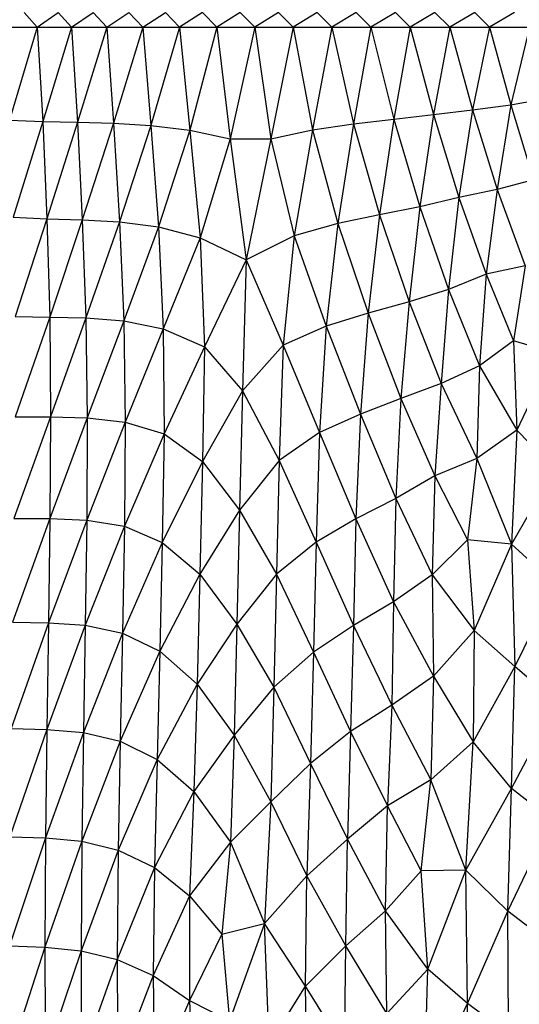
# Model space of a CAD drawing. Header units: millimetres. Extents: x -213 to 187, y -209 to 424.
# Tile 15 of 26: x -69 to -14, y -27 to 81. Entities that reach past the tile are written whole.
import ezdxf

# ---------------------------------------------------------------- set-up
doc = ezdxf.new("R2010")
doc.units = ezdxf.units.MM

msp = doc.modelspace()

# ---------------------------------------------------------------- linework, layer by layer
at = {"color": 7, "linetype": 'Continuous', "lineweight": 25}
for p, q in [((-67.36, 80.57), (-68.79, 82.2)), ((-67.36, 80.57), (-65.02, 82.2)), ((-63.56, 80.57), (-65.02, 82.2)), ((-63.56, 80.57), (-61.18, 82.2)), ((-59.68, 80.57), (-61.18, 82.2)), ((-59.68, 80.57), (-57.23, 82.2)), ((-55.7, 80.57), (-57.23, 82.2)), ((-55.7, 80.57), (-53.21, 82.2)), ((-51.66, 80.57), (-53.21, 82.2)), ((-49.12, 82.2), (-51.66, 80.57)), ((-49.12, 82.2), (-47.54, 80.57)), ((-44.96, 82.2), (-47.54, 80.57)), ((-44.96, 82.2), (-43.36, 80.57)), ((-40.75, 82.2), (-43.36, 80.57)), ((-40.75, 82.2), (-39.14, 80.57)), ((-36.49, 82.2), (-39.14, 80.57)), ((-36.49, 82.2), (-34.87, 80.57)), ((-32.19, 82.2), (-34.87, 80.57)), ((-32.19, 82.2), (-30.55, 80.57)), ((-27.85, 82.2), (-30.55, 80.57)), ((-27.85, 82.2), (-26.21, 80.57)), ((-23.49, 82.2), (-26.21, 80.57)), ((-23.49, 82.2), (-21.85, 80.57)), ((-19.11, 82.2), (-21.85, 80.57)), ((-19.11, 82.2), (-17.47, 80.57)), ((-14.72, 82.2), (-17.47, 80.57)), ((-116.76, 80.57), (88.38, 80.57)), ((-67.36, 80.57), (-70.39, 70.32)), ((-67.36, 80.57), (-66.71, 70.17)), ((-63.56, 80.57), (-66.71, 70.17)), ((-63.56, 80.57), (-62.89, 70.08)), ((-59.68, 80.57), (-62.89, 70.08)), ((-59.68, 80.57), (-58.92, 69.98)), ((-55.7, 80.57), (-58.92, 69.98)), ((-55.7, 80.57), (-54.8, 69.74)), ((-51.66, 80.57), (-54.8, 69.74)), ((-51.66, 80.57), (-50.51, 69.22)), ((-47.54, 80.57), (-50.51, 69.22)), ((-47.54, 80.57), (-46.07, 68.27)), ((-43.36, 80.57), (-46.07, 68.27)), ((-43.36, 80.57), (-41.59, 68.26)), ((-39.14, 80.57), (-41.59, 68.26)), ((-39.14, 80.57), (-36.99, 69.23)), ((-34.87, 80.57), (-36.99, 69.23)), ((-34.87, 80.57), (-32.46, 69.9)), ((-30.55, 80.57), (-32.46, 69.9)), ((-30.55, 80.57), (-28.02, 70.43)), ((-26.21, 80.57), (-28.02, 70.43)), ((-26.21, 80.57), (-23.65, 70.94)), ((-21.85, 80.57), (-23.65, 70.94)), ((-21.85, 80.57), (-19.34, 71.44)), ((-17.47, 80.57), (-19.34, 71.44)), ((-17.47, 80.57), (-15.12, 72)), ((-13.08, 80.57), (-15.12, 72)), ((-15.12, 72), (-11.01, 72.74)), ((-19.34, 71.44), (-15.12, 72)), ((-15.12, 72), (-16.62, 62.66)), ((-15.12, 72), (-12.64, 63.72)), ((-28.02, 70.43), (-23.65, 70.94)), ((-23.65, 70.94), (-25.16, 60.76)), ((-23.65, 70.94), (-19.34, 71.44)), ((-23.65, 70.94), (-20.85, 61.77)), ((-19.34, 71.44), (-20.85, 61.77)), ((-19.34, 71.44), (-16.62, 62.66)), ((-70.39, 70.32), (-66.71, 70.17)), ((-66.71, 70.17), (-69.98, 59.62)), ((-66.71, 70.17), (-66.27, 59.43)), ((-66.71, 70.17), (-62.89, 70.08)), ((-62.89, 70.08), (-66.27, 59.43)), ((-62.89, 70.08), (-62.38, 59.31)), ((-62.89, 70.08), (-58.92, 69.98)), ((-58.92, 69.98), (-62.38, 59.31)), ((-58.92, 69.98), (-58.29, 59.09)), ((-58.92, 69.98), (-54.8, 69.74)), ((-54.8, 69.74), (-58.29, 59.09)), ((-54.8, 69.74), (-50.51, 69.22)), ((-54.8, 69.74), (-53.98, 58.55)), ((-36.99, 69.23), (-32.46, 69.9)), ((-32.46, 69.9), (-34.19, 58.9)), ((-32.46, 69.9), (-28.02, 70.43)), ((-32.46, 69.9), (-29.59, 59.86)), ((-28.02, 70.43), (-29.59, 59.86)), ((-28.02, 70.43), (-25.16, 60.76)), ((-50.51, 69.22), (-53.98, 58.55)), ((-50.51, 69.22), (-49.37, 57.32)), ((-50.51, 69.22), (-46.07, 68.27)), ((-41.59, 68.26), (-36.99, 69.23)), ((-36.99, 69.23), (-39.01, 57.55)), ((-36.99, 69.23), (-34.19, 58.9)), ((-46.07, 68.27), (-49.37, 57.32)), ((-46.07, 68.27), (-44.31, 54.9)), ((-46.07, 68.27), (-41.59, 68.26)), ((-41.59, 68.26), (-44.31, 54.9)), ((-41.59, 68.26), (-39.01, 57.55)), ((-12.64, 63.72), (-16.62, 62.66)), ((-16.62, 62.66), (-20.85, 61.77)), ((-16.62, 62.66), (-17.84, 53.32)), ((-16.62, 62.66), (-13.53, 54.25)), ((-20.85, 61.77), (-25.16, 60.76)), ((-20.85, 61.77), (-22.01, 51.65)), ((-20.85, 61.77), (-17.84, 53.32)), ((-29.59, 59.86), (-34.19, 58.9)), ((-29.59, 59.86), (-30.86, 49.04)), ((-25.16, 60.76), (-29.59, 59.86)), ((-29.59, 59.86), (-26.35, 50.28)), ((-25.16, 60.76), (-26.35, 50.28)), ((-25.16, 60.76), (-22.01, 51.65)), ((-69.98, 59.62), (-66.27, 59.43)), ((-66.27, 59.43), (-69.77, 48.68)), ((-66.27, 59.43), (-65.97, 48.59)), ((-66.27, 59.43), (-62.38, 59.31)), ((-62.38, 59.31), (-65.97, 48.59)), ((-62.38, 59.31), (-58.29, 59.09)), ((-62.38, 59.31), (-62, 48.5)), ((-58.29, 59.09), (-62, 48.5)), ((-58.29, 59.09), (-57.81, 48.19)), ((-58.29, 59.09), (-53.98, 58.55)), ((-34.19, 58.9), (-39.01, 57.55)), ((-34.19, 58.9), (-35.48, 47.61)), ((-34.19, 58.9), (-30.86, 49.04)), ((-53.98, 58.55), (-57.81, 48.19)), ((-53.98, 58.55), (-53.44, 47.32)), ((-53.98, 58.55), (-49.37, 57.32)), ((-39.01, 57.55), (-44.31, 54.9)), ((-39.01, 57.55), (-40.21, 45.51)), ((-39.01, 57.55), (-35.48, 47.61)), ((-49.37, 57.32), (-53.44, 47.32)), ((-49.37, 57.32), (-44.31, 54.9)), ((-49.37, 57.32), (-48.91, 45.32)), ((-44.31, 54.9), (-48.91, 45.32)), ((-44.31, 54.9), (-44.72, 40.46)), ((-44.31, 54.9), (-40.21, 45.51)), ((-17.84, 53.32), (-22.01, 51.65)), ((-17.84, 53.32), (-18.57, 43.22)), ((-13.53, 54.25), (-17.84, 53.32)), ((-17.84, 53.32), (-14.83, 45.97)), ((-13.53, 54.25), (-14.83, 45.97)), ((-22.01, 51.65), (-26.35, 50.28)), ((-22.01, 51.65), (-22.81, 41.28)), ((-22.01, 51.65), (-18.57, 43.22)), ((-26.35, 50.28), (-30.86, 49.04)), ((-26.35, 50.28), (-27.26, 39.64)), ((-26.35, 50.28), (-22.81, 41.28)), ((-30.86, 49.04), (-35.48, 47.61)), ((-30.86, 49.04), (-31.71, 37.88)), ((-30.86, 49.04), (-27.26, 39.64)), ((-65.97, 48.59), (-69.78, 37.61)), ((-69.77, 48.68), (-65.97, 48.59)), ((-65.97, 48.59), (-62, 48.5)), ((-65.97, 48.59), (-65.89, 37.6)), ((-62, 48.5), (-65.89, 37.6)), ((-62, 48.5), (-57.81, 48.19)), ((-62, 48.5), (-61.84, 37.5)), ((-57.81, 48.19), (-61.84, 37.5)), ((-57.81, 48.19), (-57.64, 37.03)), ((-57.81, 48.19), (-53.44, 47.32)), ((-53.44, 47.32), (-57.64, 37.03)), ((-53.44, 47.32), (-48.91, 45.32)), ((-53.44, 47.32), (-53.35, 35.72)), ((-35.48, 47.61), (-40.21, 45.51)), ((-35.48, 47.61), (-36.22, 35.89)), ((-35.48, 47.61), (-31.71, 37.88)), ((-14.83, 45.97), (-18.57, 43.22)), ((-14.83, 45.97), (-14.48, 36.14)), ((-10.42, 44.66), (-14.83, 45.97)), ((-48.91, 45.32), (-53.35, 35.72)), ((-48.91, 45.32), (-49.13, 32.67)), ((-48.91, 45.32), (-44.72, 40.46)), ((-40.21, 45.51), (-44.72, 40.46)), ((-40.21, 45.51), (-40.65, 32.8)), ((-40.21, 45.51), (-36.22, 35.89)), ((-10.42, 44.66), (-14.48, 36.14)), ((-18.57, 43.22), (-22.81, 41.28)), ((-18.57, 43.22), (-18.87, 32.99)), ((-18.57, 43.22), (-14.48, 36.14)), ((-22.81, 41.28), (-27.26, 39.64)), ((-22.81, 41.28), (-23.52, 31.11)), ((-22.81, 41.28), (-18.87, 32.99)), ((-44.72, 40.46), (-49.13, 32.67)), ((-44.72, 40.46), (-45.05, 27.31)), ((-44.72, 40.46), (-40.65, 32.8)), ((-27.26, 39.64), (-31.71, 37.88)), ((-27.26, 39.64), (-27.82, 28.59)), ((-27.26, 39.64), (-23.52, 31.11)), ((-65.89, 37.6), (-69.92, 26.4)), ((-69.78, 37.61), (-65.89, 37.6)), ((-65.89, 37.6), (-65.95, 26.39)), ((-61.84, 37.5), (-65.95, 26.39)), ((-65.89, 37.6), (-61.84, 37.5)), ((-61.84, 37.5), (-61.89, 26.22)), ((-57.64, 37.03), (-61.89, 26.22)), ((-61.84, 37.5), (-57.64, 37.03)), ((-57.64, 37.03), (-57.73, 25.54)), ((-57.64, 37.03), (-53.35, 35.72)), ((-31.71, 37.88), (-36.22, 35.89)), ((-31.71, 37.88), (-32.2, 26.34)), ((-31.71, 37.88), (-27.82, 28.59)), ((-36.22, 35.89), (-40.65, 32.8)), ((-36.22, 35.89), (-36.59, 23.79)), ((-36.22, 35.89), (-32.2, 26.34)), ((-14.48, 36.14), (-18.87, 32.99)), ((-14.48, 36.14), (-15.04, 23.55)), ((-14.48, 36.14), (-10.31, 31.83)), ((-53.35, 35.72), (-57.73, 25.54)), ((-53.35, 35.72), (-53.56, 23.76)), ((-53.35, 35.72), (-49.13, 32.67)), ((-49.13, 32.67), (-53.56, 23.76)), ((-49.13, 32.67), (-49.43, 20.27)), ((-49.13, 32.67), (-45.05, 27.31)), ((-40.65, 32.8), (-45.05, 27.31)), ((-40.65, 32.8), (-40.96, 20.26)), ((-40.65, 32.8), (-36.59, 23.79)), ((-18.87, 32.99), (-23.52, 31.11)), ((-18.87, 32.99), (-19.92, 24.03)), ((-18.87, 32.99), (-15.04, 23.55)), ((-10.31, 31.83), (-15.04, 23.55)), ((-23.52, 31.11), (-27.82, 28.59)), ((-23.52, 31.11), (-23.79, 20.19)), ((-23.52, 31.11), (-19.92, 24.03)), ((-27.82, 28.59), (-32.2, 26.34)), ((-27.82, 28.59), (-28.06, 17.2)), ((-27.82, 28.59), (-23.79, 20.19)), ((-45.05, 27.31), (-49.43, 20.27)), ((-45.05, 27.31), (-45.34, 14.74)), ((-45.05, 27.31), (-40.96, 20.26)), ((-65.95, 26.39), (-70.07, 14.95)), ((-69.92, 26.4), (-65.95, 26.39)), ((-65.95, 26.39), (-66.1, 14.9)), ((-61.89, 26.22), (-66.1, 14.9)), ((-65.95, 26.39), (-61.89, 26.22)), ((-61.89, 26.22), (-62.06, 14.64)), ((-61.89, 26.22), (-57.73, 25.54)), ((-32.2, 26.34), (-36.59, 23.79)), ((-32.2, 26.34), (-32.48, 14.59)), ((-32.2, 26.34), (-28.06, 17.2)), ((-57.73, 25.54), (-62.06, 14.64)), ((-57.73, 25.54), (-57.95, 13.76)), ((-57.73, 25.54), (-53.56, 23.76)), ((-19.92, 24.03), (-23.79, 20.19)), ((-19.92, 24.03), (-19.16, 14.04)), ((-15.04, 23.55), (-19.92, 24.03)), ((-53.56, 23.76), (-57.95, 13.76)), ((-53.56, 23.76), (-53.83, 11.76)), ((-53.56, 23.76), (-49.43, 20.27)), ((-36.59, 23.79), (-40.96, 20.26)), ((-36.59, 23.79), (-36.89, 11.64)), ((-36.59, 23.79), (-32.48, 14.59)), ((-15.04, 23.55), (-19.16, 14.04)), ((-15.04, 23.55), (-14.67, 10.07)), ((-15.04, 23.55), (-10.25, 19.15)), ((-49.43, 20.27), (-53.83, 11.76)), ((-49.43, 20.27), (-49.72, 8.13)), ((-49.43, 20.27), (-45.34, 14.74)), ((-40.96, 20.26), (-45.34, 14.74)), ((-40.96, 20.26), (-41.24, 7.81)), ((-40.96, 20.26), (-36.89, 11.64)), ((-23.79, 20.19), (-28.06, 17.2)), ((-23.79, 20.19), (-19.16, 14.04)), ((-23.79, 20.19), (-23.65, 9.02)), ((-10.25, 19.15), (-14.67, 10.07)), ((-28.06, 17.2), (-32.48, 14.59)), ((-28.06, 17.2), (-28.24, 5.81)), ((-28.06, 17.2), (-23.65, 9.02)), ((-66.1, 14.9), (-70.23, 3.23)), ((-70.07, 14.95), (-66.1, 14.9)), ((-66.1, 14.9), (-66.28, 3.14)), ((-62.06, 14.64), (-66.28, 3.14)), ((-66.1, 14.9), (-62.06, 14.64)), ((-62.06, 14.64), (-62.25, 2.8)), ((-62.06, 14.64), (-57.95, 13.76)), ((-45.34, 14.74), (-49.72, 8.13)), ((-45.34, 14.74), (-45.63, 2.51)), ((-45.34, 14.74), (-41.24, 7.81)), ((-32.48, 14.59), (-36.89, 11.64)), ((-32.48, 14.59), (-32.8, 2.89)), ((-32.48, 14.59), (-28.24, 5.81)), ((-57.95, 13.76), (-62.25, 2.8)), ((-57.95, 13.76), (-58.19, 1.84)), ((-57.95, 13.76), (-53.83, 11.76)), ((-19.16, 14.04), (-23.65, 9.02)), ((-19.16, 14.04), (-19.29, 1.75)), ((-19.16, 14.04), (-14.67, 10.07)), ((-53.83, 11.76), (-58.19, 1.84)), ((-53.83, 11.76), (-54.11, -0.19)), ((-53.83, 11.76), (-49.72, 8.13)), ((-36.89, 11.64), (-41.24, 7.81)), ((-36.89, 11.64), (-37.22, -0.61)), ((-36.89, 11.64), (-32.8, 2.89)), ((-14.67, 10.07), (-19.29, 1.75)), ((-15.05, -3.37), (-14.67, 10.07)), ((-10.07, 6.08), (-14.67, 10.07)), ((-23.65, 9.02), (-28.24, 5.81)), ((-23.65, 9.02), (-23.94, -2.44)), ((-23.65, 9.02), (-19.29, 1.75)), ((-49.72, 8.13), (-54.11, -0.19)), ((-49.72, 8.13), (-50.06, -3.72)), ((-49.72, 8.13), (-45.63, 2.51)), ((-41.24, 7.81), (-45.63, 2.51)), ((-41.24, 7.81), (-41.59, -4.84)), ((-41.24, 7.81), (-37.22, -0.61)), ((-28.24, 5.81), (-32.8, 2.89)), ((-28.24, 5.81), (-28.74, -5.3)), ((-28.24, 5.81), (-23.94, -2.44)), ((-15.05, -3.37), (-10.07, 6.08)), ((-66.28, 3.14), (-70.35, -8.7)), ((-70.23, 3.23), (-66.28, 3.14)), ((-66.28, 3.14), (-66.42, -8.81)), ((-62.25, 2.8), (-66.42, -8.81)), ((-66.28, 3.14), (-62.25, 2.8)), ((-62.25, 2.8), (-62.42, -9.19)), ((-62.25, 2.8), (-58.19, 1.84)), ((-45.63, 2.51), (-50.06, -3.72)), ((-45.63, 2.51), (-46.03, -9.28)), ((-45.63, 2.51), (-41.59, -4.84)), ((-32.8, 2.89), (-37.22, -0.61)), ((-32.8, 2.89), (-33.14, -8.97)), ((-32.8, 2.89), (-28.74, -5.3)), ((-58.19, 1.84), (-62.42, -9.19)), ((-58.19, 1.84), (-58.41, -10.16)), ((-58.19, 1.84), (-54.11, -0.19)), ((-19.29, 1.75), (-23.94, -2.44)), ((-20.09, -12.37), (-19.29, 1.75)), ((-15.05, -3.37), (-19.29, 1.75)), ((-54.11, -0.19), (-58.41, -10.16)), ((-54.11, -0.19), (-54.42, -12.09)), ((-54.11, -0.19), (-50.06, -3.72)), ((-37.22, -0.61), (-41.59, -4.84)), ((-37.22, -0.61), (-37.62, -13.01)), ((-37.22, -0.61), (-33.14, -8.97)), ((-23.94, -2.44), (-28.74, -5.3)), ((-25.02, -12.44), (-23.94, -2.44)), ((-20.09, -12.37), (-23.94, -2.44)), ((-50.06, -3.72), (-54.42, -12.09)), ((-50.06, -3.72), (-50.54, -15.22)), ((-50.06, -3.72), (-46.03, -9.28)), ((-20.09, -12.37), (-15.05, -3.37)), ((-15.44, -16.9), (-15.05, -3.37)), ((-10.67, -6.84), (-15.05, -3.37)), ((-41.59, -4.84), (-46.03, -9.28)), ((-41.59, -4.84), (-42.28, -18.26)), ((-41.59, -4.84), (-37.62, -13.01)), ((-28.74, -5.3), (-33.14, -8.97)), ((-28.94, -16.87), (-28.74, -5.3)), ((-25.02, -12.44), (-28.74, -5.3)), ((-15.44, -16.9), (-10.67, -6.84)), ((-66.42, -8.81), (-70.41, -20.73)), ((-70.35, -8.7), (-66.42, -8.81)), ((-66.42, -8.81), (-66.49, -20.87)), ((-62.42, -9.19), (-66.49, -20.87)), ((-66.42, -8.81), (-62.42, -9.19)), ((-62.42, -9.19), (-62.51, -21.27)), ((-62.42, -9.19), (-58.41, -10.16)), ((-46.03, -9.28), (-50.54, -15.22)), ((-46.03, -9.28), (-47, -19.44)), ((-46.03, -9.28), (-42.28, -18.26)), ((-33.14, -8.97), (-37.62, -13.01)), ((-33.3, -20.73), (-33.14, -8.97)), ((-28.94, -16.87), (-33.14, -8.97)), ((-58.41, -10.16), (-62.51, -21.27)), ((-58.41, -10.16), (-58.53, -22.22)), ((-58.41, -10.16), (-54.42, -12.09)), ((-54.42, -12.09), (-58.53, -22.22)), ((-54.42, -12.09), (-54.55, -24.01)), ((-54.42, -12.09), (-50.54, -15.22)), ((-37.62, -13.01), (-42.28, -18.26)), ((-37.75, -25.16), (-37.62, -13.01)), ((-33.3, -20.73), (-37.62, -13.01)), ((-28.94, -16.87), (-25.02, -12.44)), ((-20.09, -12.37), (-25.02, -12.44)), ((-24.29, -23.3), (-25.02, -12.44)), ((-24.29, -23.3), (-20.09, -12.37)), ((-19.92, -27.1), (-20.09, -12.37)), ((-15.44, -16.9), (-20.09, -12.37)), ((-50.54, -15.22), (-54.55, -24.01)), ((-50.54, -15.22), (-50.57, -26.74)), ((-50.54, -15.22), (-47, -19.44)), ((-33.3, -20.73), (-28.94, -16.87)), ((-24.29, -23.3), (-28.94, -16.87)), ((-28.81, -28.2), (-28.94, -16.87)), ((-19.92, -27.1), (-15.44, -16.9)), ((-15.38, -30.43), (-15.44, -16.9)), ((-11.12, -20.22), (-15.44, -16.9)), ((-47, -19.44), (-42.28, -18.26)), ((-42.28, -18.26), (-46.13, -29.01)), ((-41.79, -31.58), (-42.28, -18.26)), ((-37.75, -25.16), (-42.28, -18.26)), ((-47, -19.44), (-50.57, -26.74)), ((-47, -19.44), (-46.13, -29.01)), ((-70.41, -20.73), (-66.49, -20.87)), ((-66.49, -20.87), (-70.38, -32.79)), ((-66.49, -20.87), (-66.46, -32.94)), ((-66.49, -20.87), (-62.51, -21.27)), ((-62.51, -21.27), (-66.46, -32.94)), ((-62.51, -21.27), (-58.53, -22.22)), ((-62.51, -21.27), (-62.49, -33.34)), ((-37.75, -25.16), (-33.3, -20.73)), ((-33.46, -32.06), (-33.3, -20.73)), ((-28.81, -28.2), (-33.3, -20.73)), ((-58.53, -22.22), (-62.49, -33.34)), ((-58.53, -22.22), (-58.48, -34.21)), ((-58.53, -22.22), (-54.55, -24.01)), ((-28.81, -28.2), (-24.29, -23.3)), ((-24.68, -37.29), (-24.29, -23.3)), ((-19.92, -27.1), (-24.29, -23.3)), ((-54.55, -24.01), (-58.48, -34.21)), ((-54.55, -24.01), (-54.41, -35.75)), ((-54.55, -24.01), (-50.57, -26.74)), ((-41.79, -31.58), (-37.75, -25.16)), ((-33.46, -32.06), (-37.75, -25.16)), ((-37.55, -37.41), (-37.75, -25.16)), ((-50.57, -26.74), (-54.41, -35.75)), ((-50.57, -26.74), (-50.16, -37.75)), ((-50.57, -26.74), (-46.13, -29.01)), ((-24.68, -37.29), (-19.92, -27.1)), ((-19.84, -40.9), (-19.92, -27.1)), ((-15.38, -30.43), (-19.92, -27.1))]:
    msp.add_line(p, q, dxfattribs=at)

doc.saveas('drawing.dxf')
